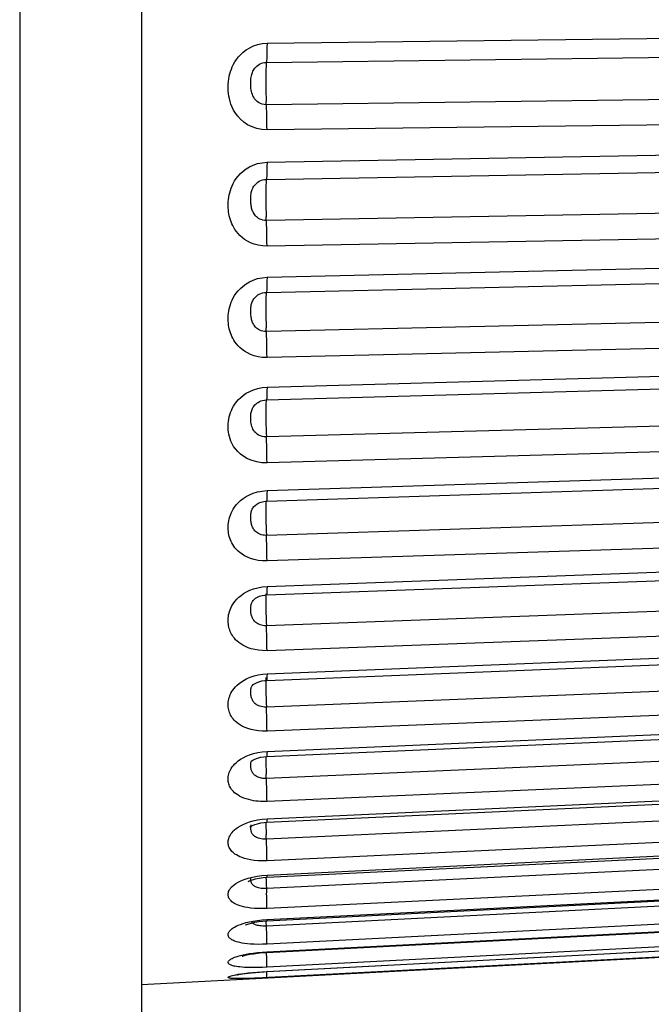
# Model space of a CAD drawing. Header units: millimetres. Extents: x -728 to -141, y -62 to 525.
# Tile 109 of 186: x -215.65 to -211.19, y 240.21 to 247.16. Entities that reach past the tile are written whole.
import ezdxf

# ---------------------------------------------------------------- set-up
doc = ezdxf.new("R2010")
doc.units = ezdxf.units.MM
doc.header["$LTSCALE"] = 23.1
doc.layers.add('R912005502_AM_0', color=7, linetype='CONTINUOUS')

msp = doc.modelspace()

# ---------------------------------------------------------------- linework, layer by layer
at = {"layer": 'R912005502_AM_0', "color": 7}
for p, q in [((-214.7886, 252.4127), (-214.7886, 225.2708)), ((-215.6494, 250.3155), (-215.6494, 227.368)), ((-213.9036, 246.9908), (-207.6294, 247.0706)), ((-213.9082, 246.8556), (-207.6339, 246.9351)), ((-207.6339, 246.6361), (-213.9082, 246.5565)), ((-207.6294, 246.4587), (-213.9036, 246.3793)), ((-213.9036, 246.1509), (-207.6294, 246.2636)), ((-213.9082, 246.0293), (-207.6339, 246.1417)), ((-207.6339, 245.8522), (-213.9082, 245.7396)), ((-207.6294, 245.671), (-213.9036, 245.5586)), ((-213.9036, 245.3388), (-207.6294, 245.4832)), ((-213.9082, 245.2322), (-207.6339, 245.3763)), ((-207.6339, 245.0993), (-213.9082, 244.955)), ((-207.6294, 244.9164), (-213.9036, 244.7723)), ((-213.9036, 244.5634), (-207.6294, 244.7379)), ((-213.9082, 244.4729), (-207.6339, 244.6472)), ((-213.9373, 244.5603), (-213.9036, 244.5634)), ((-207.6339, 244.3858), (-213.9082, 244.2114)), ((-207.6294, 244.2032), (-213.9036, 244.0289)), ((-213.9036, 243.8333), (-207.6294, 244.036)), ((-213.9072, 243.7586), (-207.633, 243.9611)), ((-213.9091, 243.7612), (-213.9095, 243.7609)), ((-207.6339, 243.7195), (-213.9082, 243.5169)), ((-207.6294, 243.5391), (-213.9036, 243.3366)), ((-213.9036, 243.1564), (-207.6294, 243.3851)), ((-213.9065, 243.0964), (-207.6323, 243.3248)), ((-214.0015, 243.0576), (-214.0012, 243.0579)), ((-207.6339, 243.1076), (-213.9082, 242.8791)), ((-207.6294, 242.9315), (-213.9036, 242.703)), ((-213.9036, 242.5401), (-207.6294, 242.7923)), ((-213.9058, 242.4935), (-207.6316, 242.7454)), ((-213.9359, 242.5373), (-213.9036, 242.5401)), ((-207.6339, 242.557), (-213.9082, 242.305)), ((-214.0083, 242.4552), (-214.0082, 242.4555)), ((-207.6294, 242.387), (-213.9036, 242.135)), ((-213.9052, 241.9565), (-207.631, 242.2292)), ((-213.9036, 241.9912), (-207.6294, 242.2641)), ((-207.6339, 242.0735), (-213.9082, 241.8008)), ((-214.0268, 241.9674), (-213.9994, 241.9761)), ((-213.9376, 241.9883), (-213.9036, 241.9912)), ((-214.0124, 241.9255), (-214.0123, 241.9256)), ((-213.9122, 241.9166), (-213.9115, 241.8903)), ((-207.6294, 241.9115), (-213.9036, 241.6388)), ((-213.9036, 241.5158), (-207.6294, 241.8064)), ((-213.9047, 241.4914), (-207.6305, 241.7818)), ((-207.6339, 241.6626), (-213.9082, 241.3721)), ((-214.0158, 241.471), (-214.0149, 241.4731)), ((-213.9379, 241.5129), (-213.9036, 241.5158)), ((-213.9228, 241.4901), (-213.9047, 241.4914)), ((-213.9115, 241.4592), (-213.9106, 241.4319)), ((-207.6294, 241.5104), (-213.9036, 241.2199)), ((-213.9106, 241.4319), (-213.9095, 241.4026)), ((-213.9043, 241.1032), (-207.6301, 241.4082)), ((-213.9036, 241.119), (-207.6294, 241.4241)), ((-207.6339, 241.3287), (-213.9082, 241.0237)), ((-207.6294, 241.1879), (-213.9036, 240.8828)), ((-214.0067, 241.105), (-213.9734, 241.1116)), ((-213.9734, 241.1116), (-213.9392, 241.1162)), ((-213.9392, 241.1162), (-213.9036, 241.119)), ((-213.904, 240.7961), (-207.6298, 241.1124)), ((-213.9036, 240.8051), (-207.6294, 241.1215)), ((-214.0067, 241.0855), (-213.9856, 241.0916)), ((-213.9308, 241.1011), (-213.9043, 241.1032)), ((-213.9114, 241.1026), (-213.9106, 241.0817)), ((-213.9106, 241.0817), (-213.9068, 240.9927)), ((-207.6339, 241.0754), (-213.9082, 240.7592)), ((-213.9038, 240.5736), (-207.6295, 240.8976)), ((-207.6294, 240.9477), (-213.9036, 240.6314)), ((-213.9036, 240.5776), (-207.6294, 240.9017)), ((-214.0002, 240.7943), (-213.97, 240.799)), ((-213.9443, 240.7597), (-213.9544, 240.7608)), ((-213.9037, 240.438), (-207.6294, 240.7663)), ((-207.6294, 240.7922), (-213.9036, 240.4682)), ((-213.9036, 240.4391), (-207.6294, 240.7674)), ((-207.6294, 240.7198), (-214.7886, 240.3445)), ((-213.9057, 240.5273), (-213.9078, 240.5734)), ((-213.9036, 240.4391), (-213.9037, 240.438))]:
    msp.add_line(p, q, dxfattribs=at)
for points in [[(-213.9036, 246.3793), (-213.9398, 246.3813), (-213.9747, 246.388), (-214.009, 246.3999), (-214.0407, 246.4155), (-214.0679, 246.434), (-214.0912, 246.4543), (-214.1105, 246.4753), (-214.1264, 246.4968), (-214.1394, 246.5183), (-214.1499, 246.5396), (-214.1582, 246.5604), (-214.1646, 246.5806), (-214.1695, 246.5998), (-214.173, 246.6183), (-214.1754, 246.6357), (-214.1769, 246.6525), (-214.1778, 246.6693), (-214.1779, 246.6863), (-214.1772, 246.7039), (-214.1757, 246.7218), (-214.1733, 246.7399), (-214.1701, 246.7578), (-214.166, 246.7752), (-214.1611, 246.7921), (-214.1554, 246.8086), (-214.1485, 246.8251), (-214.1404, 246.842), (-214.1306, 246.8593), (-214.1189, 246.8769), (-214.1052, 246.8945), (-214.0892, 246.9119), (-214.0708, 246.9287), (-214.0497, 246.9446), (-214.0258, 246.9591), (-213.9986, 246.9717), (-213.9689, 246.9817), (-213.9373, 246.988), (-213.9036, 246.9908)], [(-213.9036, 246.9908), (-213.9037, 246.9603), (-213.9041, 246.9318), (-213.9048, 246.9064), (-213.9057, 246.8848), (-213.9068, 246.8677)], [(-213.9082, 246.5565), (-213.9226, 246.5573), (-213.9367, 246.5603), (-213.9505, 246.5653), (-213.9631, 246.5722), (-213.9741, 246.5803), (-213.9834, 246.5894), (-213.9912, 246.599), (-213.9977, 246.609), (-214.0029, 246.6194), (-214.0072, 246.6299), (-214.0106, 246.6406), (-214.0133, 246.6513), (-214.0153, 246.6618), (-214.0167, 246.6722), (-214.0178, 246.6822), (-214.0184, 246.6921), (-214.0188, 246.702), (-214.0188, 246.7119), (-214.0185, 246.7221), (-214.0179, 246.7323), (-214.0169, 246.7422), (-214.0155, 246.7519), (-214.0138, 246.7608), (-214.0118, 246.7693), (-214.0094, 246.7773), (-214.0067, 246.785), (-214.0033, 246.7927), (-213.9993, 246.8004), (-213.9946, 246.8081), (-213.9891, 246.8157), (-213.9826, 246.8231), (-213.9752, 246.8301), (-213.9667, 246.8367), (-213.9571, 246.8427), (-213.9462, 246.8479), (-213.9343, 246.852), (-213.9216, 246.8546), (-213.9082, 246.8556)], [(-213.9068, 246.8677), (-213.9095, 246.8441), (-213.9106, 246.8278), (-213.9115, 246.8074), (-213.9122, 246.7833), (-213.9126, 246.7563), (-213.9127, 246.7271), (-213.9126, 246.6967), (-213.9122, 246.6659), (-213.9115, 246.6356), (-213.9106, 246.6067), (-213.9095, 246.5801)], [(-213.9036, 246.3793), (-213.9037, 246.4106), (-213.9041, 246.4426), (-213.9048, 246.4741), (-213.9057, 246.5042), (-213.9068, 246.532), (-213.9095, 246.5801)], [(-213.9036, 245.5586), (-213.9358, 245.5602), (-213.9657, 245.5646), (-213.9936, 245.5721), (-214.0191, 245.5819), (-214.0415, 245.5932), (-214.0614, 245.6058), (-214.0791, 245.6192), (-214.0946, 245.6331), (-214.1081, 245.6474), (-214.1198, 245.6617), (-214.1298, 245.6757), (-214.1383, 245.6896), (-214.1457, 245.7032), (-214.152, 245.7167), (-214.1575, 245.7303), (-214.1623, 245.744), (-214.1664, 245.7579), (-214.1699, 245.772), (-214.1727, 245.7862), (-214.1749, 245.8005), (-214.1764, 245.8147), (-214.1774, 245.8291), (-214.1779, 245.8434), (-214.1778, 245.8579), (-214.1771, 245.8727), (-214.1757, 245.8879), (-214.1737, 245.9037), (-214.1708, 245.9197), (-214.1671, 245.9359), (-214.1625, 245.9522), (-214.1569, 245.9684), (-214.1503, 245.9847), (-214.1423, 246.0014), (-214.1326, 246.0184), (-214.1211, 246.0359), (-214.1075, 246.0534), (-214.0915, 246.0708), (-214.0731, 246.0876), (-214.0519, 246.1036), (-214.0278, 246.1183), (-214.0002, 246.1311), (-213.97, 246.1414), (-213.9379, 246.1478), (-213.9036, 246.1509)], [(-213.9036, 246.1509), (-213.9037, 246.1215), (-213.9041, 246.0947), (-213.9048, 246.0714), (-213.9057, 246.0524), (-213.9068, 246.0382)], [(-213.9082, 245.7396), (-213.921, 245.7402), (-213.9331, 245.7422), (-213.9443, 245.7455), (-213.9544, 245.7498), (-213.9634, 245.7548), (-213.9714, 245.7604), (-213.9785, 245.7664), (-213.9848, 245.7728), (-213.9903, 245.7794), (-213.995, 245.7861), (-213.999, 245.7929), (-214.0025, 245.7997), (-214.0055, 245.8065), (-214.0081, 245.8134), (-214.0103, 245.8205), (-214.0123, 245.8278), (-214.014, 245.8355), (-214.0154, 245.8433), (-214.0166, 245.8515), (-214.0175, 245.8597), (-214.0182, 245.8681), (-214.0186, 245.8766), (-214.0188, 245.8851), (-214.0188, 245.8936), (-214.0185, 245.9021), (-214.0179, 245.9106), (-214.017, 245.9193), (-214.0158, 245.9278), (-214.0143, 245.9361), (-214.0124, 245.9441), (-214.0101, 245.9518), (-214.0074, 245.9594), (-214.0041, 245.967), (-214.0002, 245.9745), (-213.9955, 245.982), (-213.99, 245.9894), (-213.9836, 245.9967), (-213.9761, 246.0037), (-213.9676, 246.0102), (-213.9579, 246.0162), (-213.9469, 246.0214), (-213.9348, 246.0255), (-213.9219, 246.0282), (-213.9082, 246.0293)], [(-213.9068, 246.0382), (-213.9095, 246.0208), (-213.9106, 246.0074), (-213.9115, 245.9894), (-213.9122, 245.9675), (-213.9126, 245.9421), (-213.9127, 245.9142), (-213.9126, 245.8844), (-213.9122, 245.8538), (-213.9115, 245.823), (-213.9106, 245.7932), (-213.9095, 245.7651)], [(-213.9036, 245.5586), (-213.9037, 245.5892), (-213.9041, 245.6209), (-213.9048, 245.6527), (-213.9057, 245.6838), (-213.9068, 245.7131), (-213.9095, 245.7651)], [(-213.9036, 244.7723), (-213.9358, 244.7736), (-213.9657, 244.7776), (-213.9936, 244.7846), (-214.0191, 244.7938), (-214.0415, 244.8044), (-214.0614, 244.8163), (-214.0791, 244.8289), (-214.0946, 244.8421), (-214.1081, 244.8556), (-214.1198, 244.8692), (-214.1298, 244.8825), (-214.1383, 244.8957), (-214.1457, 244.9086), (-214.152, 244.9215), (-214.1575, 244.9344), (-214.1623, 244.9475), (-214.1664, 244.9608), (-214.1699, 244.9742), (-214.1727, 244.9877), (-214.1749, 245.0014), (-214.1764, 245.015), (-214.1774, 245.0287), (-214.1779, 245.0424), (-214.1778, 245.0563), (-214.1771, 245.0705), (-214.1757, 245.085), (-214.1737, 245.1001), (-214.1708, 245.1155), (-214.1671, 245.131), (-214.1625, 245.1466), (-214.1569, 245.1622), (-214.1503, 245.1778), (-214.1423, 245.1939), (-214.1326, 245.2103), (-214.1211, 245.2271), (-214.1075, 245.244), (-214.0915, 245.2607), (-214.0731, 245.277), (-214.0519, 245.2925), (-214.0278, 245.3067), (-214.0002, 245.3192), (-213.97, 245.3292), (-213.9379, 245.3356), (-213.9036, 245.3388)], [(-213.9036, 245.3388), (-213.9037, 245.3108), (-213.9041, 245.286), (-213.9048, 245.2652), (-213.9057, 245.2489), (-213.9068, 245.2378)], [(-213.9082, 244.955), (-213.921, 244.9555), (-213.9331, 244.9574), (-213.9443, 244.9605), (-213.9544, 244.9646), (-213.9634, 244.9694), (-213.9714, 244.9747), (-213.9785, 244.9806), (-213.9848, 244.9867), (-213.9903, 244.9931), (-213.995, 244.9996), (-213.999, 245.0061), (-214.0025, 245.0127), (-214.0055, 245.0192), (-214.0081, 245.026), (-214.0103, 245.0328), (-214.0123, 245.04), (-214.014, 245.0474), (-214.0154, 245.055), (-214.0166, 245.0629), (-214.0175, 245.0709), (-214.0182, 245.079), (-214.0186, 245.0871), (-214.0188, 245.0952), (-214.0188, 245.1033), (-214.0185, 245.1115), (-214.0179, 245.1196), (-214.017, 245.1277), (-214.0158, 245.1358), (-214.0143, 245.1436), (-214.0124, 245.1512), (-214.0101, 245.1585), (-214.0074, 245.1656), (-214.0041, 245.1727), (-214.0002, 245.1798), (-213.9955, 245.1869), (-213.99, 245.194), (-213.9836, 245.2008), (-213.9761, 245.2075), (-213.9676, 245.2137), (-213.9579, 245.2194), (-213.9469, 245.2244), (-213.9348, 245.2284), (-213.9219, 245.231), (-213.9082, 245.2322)], [(-213.9068, 245.2378), (-213.9095, 245.2268), (-213.9106, 245.2163), (-213.9115, 245.2011), (-213.9122, 245.1815), (-213.9126, 245.1582), (-213.9127, 245.1317), (-213.9126, 245.103), (-213.9122, 245.0727), (-213.9115, 245.042), (-213.9106, 245.0115), (-213.9095, 244.9822)], [(-213.9036, 244.7723), (-213.9037, 244.8017), (-213.9041, 244.8328), (-213.9048, 244.8647), (-213.9057, 244.8964), (-213.9068, 244.9268), (-213.9095, 244.9822)], [(-213.9036, 244.0289), (-213.9398, 244.0301), (-213.9748, 244.0353), (-214.009, 244.0449), (-214.0407, 244.0579), (-214.0679, 244.0733), (-214.0912, 244.0905), (-214.1105, 244.1083), (-214.1264, 244.1267), (-214.1394, 244.1451), (-214.1499, 244.1634), (-214.1582, 244.1814), (-214.1646, 244.1988), (-214.1695, 244.2155), (-214.173, 244.2314), (-214.1754, 244.2465), (-214.1769, 244.2613), (-214.1778, 244.276), (-214.1779, 244.2909), (-214.1772, 244.3063), (-214.1757, 244.3219), (-214.1733, 244.3378), (-214.1701, 244.3535), (-214.166, 244.3688), (-214.1611, 244.3838), (-214.1554, 244.3984), (-214.1485, 244.413), (-214.1403, 244.4281), (-214.1305, 244.4434), (-214.1189, 244.4591), (-214.1051, 244.4749), (-214.0892, 244.4905), (-214.0707, 244.5056), (-214.0497, 244.5201), (-214.0258, 244.5333), (-213.9986, 244.5449), (-213.9689, 244.5543), (-213.9373, 244.5603)], [(-213.9036, 244.5634), (-213.9037, 244.5372), (-213.9041, 244.5147), (-213.9048, 244.4965), (-213.9057, 244.4832), (-213.9068, 244.4752), (-213.9082, 244.4729)], [(-213.9082, 244.2114), (-213.9226, 244.2119), (-213.9367, 244.2143), (-213.9505, 244.2187), (-213.9632, 244.2246), (-213.9741, 244.2318), (-213.9835, 244.2398), (-213.9912, 244.2484), (-213.9977, 244.2575), (-214.0029, 244.2669), (-214.0072, 244.2765), (-214.0106, 244.2862), (-214.0133, 244.296), (-214.0153, 244.3056), (-214.0167, 244.3149), (-214.0178, 244.3239), (-214.0184, 244.3328), (-214.0188, 244.3416), (-214.0188, 244.3503), (-214.0185, 244.3592), (-214.0179, 244.3678), (-214.0169, 244.3763), (-214.0155, 244.3843), (-214.0138, 244.3918), (-214.0118, 244.3989), (-214.0094, 244.4055), (-214.0066, 244.412), (-214.0033, 244.4184), (-213.9993, 244.4249), (-213.9946, 244.4314), (-213.989, 244.4378), (-213.9826, 244.4441), (-213.9752, 244.4501), (-213.9667, 244.4558), (-213.9571, 244.4611), (-213.952, 244.4634)], [(-213.952, 244.4634), (-213.9462, 244.4657), (-213.9343, 244.4693), (-213.9216, 244.4718), (-213.9082, 244.4729)], [(-213.9082, 244.4729), (-213.9095, 244.4707), (-213.9106, 244.4634), (-213.9115, 244.451), (-213.9122, 244.434)], [(-213.9122, 244.434), (-213.9126, 244.4129), (-213.9127, 244.3883), (-213.9126, 244.3608), (-213.9122, 244.3314), (-213.9115, 244.3009), (-213.9106, 244.2701), (-213.9095, 244.24), (-213.9082, 244.2114)], [(-213.9036, 244.0289), (-213.9037, 244.0568), (-213.9041, 244.087), (-213.9048, 244.1186), (-213.9057, 244.1505), (-213.9068, 244.1818), (-213.9082, 244.2114)], [(-214.0519, 243.7905), (-214.0277, 243.8034), (-214.0002, 243.8148), (-213.97, 243.824), (-213.9379, 243.8301), (-213.9036, 243.8333)], [(-213.9036, 243.8333), (-213.9037, 243.8091), (-213.9041, 243.7891), (-213.9048, 243.7737), (-213.9057, 243.7635), (-213.9068, 243.7589), (-213.9072, 243.7586)], [(-213.9036, 243.3366), (-213.9358, 243.3373), (-213.9657, 243.3404), (-213.9936, 243.3462), (-214.0191, 243.3538), (-214.0415, 243.3628), (-214.0614, 243.3728), (-214.0791, 243.3836), (-214.0946, 243.3949), (-214.1081, 243.4065), (-214.1198, 243.4181), (-214.1298, 243.4296), (-214.1383, 243.441), (-214.1457, 243.4522), (-214.152, 243.4633), (-214.1575, 243.4745), (-214.1623, 243.4858), (-214.1664, 243.4974), (-214.1699, 243.5091), (-214.1727, 243.5209), (-214.1749, 243.5328), (-214.1764, 243.5447), (-214.1774, 243.5567), (-214.1779, 243.5687), (-214.1778, 243.5809), (-214.1771, 243.5934), (-214.1757, 243.6061), (-214.1737, 243.6194), (-214.1708, 243.633), (-214.1671, 243.6467), (-214.1625, 243.6605), (-214.1569, 243.6742), (-214.1503, 243.6881), (-214.1423, 243.7023), (-214.1326, 243.7169), (-214.1211, 243.7319), (-214.1075, 243.747), (-214.0915, 243.762), (-214.0731, 243.7766), (-214.0519, 243.7905)], [(-213.9881, 243.7281), (-213.9762, 243.7376), (-213.9617, 243.7458), (-213.9444, 243.7524), (-213.9254, 243.7568), (-213.9072, 243.7586)], [(-213.9095, 243.7609), (-213.9106, 243.7567), (-213.9115, 243.7474), (-213.9122, 243.7332), (-213.9126, 243.7145), (-213.9127, 243.6919), (-213.9126, 243.6661), (-213.9122, 243.6378), (-213.9115, 243.6079), (-213.9106, 243.5771), (-213.9095, 243.5465), (-213.9082, 243.5169)], [(-213.9082, 243.5169), (-213.921, 243.5172), (-213.9331, 243.5187), (-213.9443, 243.5214), (-213.9544, 243.5249), (-213.9634, 243.5291), (-213.9714, 243.5338), (-213.9785, 243.539), (-213.9848, 243.5444), (-213.9903, 243.5501), (-213.995, 243.556), (-213.999, 243.5618), (-214.0025, 243.5678), (-214.0055, 243.5737), (-214.0081, 243.5798), (-214.0103, 243.586), (-214.0123, 243.5925), (-214.014, 243.5992), (-214.0154, 243.6061), (-214.0166, 243.6132), (-214.0175, 243.6203), (-214.0182, 243.6276), (-214.0186, 243.6348), (-214.0188, 243.642), (-214.0188, 243.6491), (-214.0185, 243.6561), (-214.0179, 243.6631), (-214.017, 243.6701), (-214.0158, 243.677), (-214.0143, 243.6836), (-214.0124, 243.69), (-214.0101, 243.6961), (-214.0074, 243.7022), (-214.0041, 243.7082), (-214.0002, 243.7142), (-213.9955, 243.7202), (-213.99, 243.7262), (-213.9881, 243.7281)], [(-213.9036, 243.3366), (-213.9037, 243.3627), (-213.9041, 243.3917), (-213.9048, 243.4226), (-213.9057, 243.4544), (-213.9068, 243.4862), (-213.9082, 243.5169)], [(-213.9036, 242.703), (-213.9343, 242.7033), (-213.9631, 242.7057), (-213.99, 242.7102), (-214.0148, 242.7165), (-214.0367, 242.7238), (-214.0563, 242.7322), (-214.0738, 242.7412), (-214.0892, 242.7508), (-214.1029, 242.7607), (-214.1148, 242.7707), (-214.1251, 242.7807), (-214.1339, 242.7906), (-214.1416, 242.8003), (-214.1482, 242.81), (-214.1539, 242.8196), (-214.159, 242.8293), (-214.1634, 242.8392), (-214.1671, 242.8493), (-214.1703, 242.8594), (-214.1729, 242.8697), (-214.175, 242.8801), (-214.1765, 242.8905), (-214.1774, 242.9009), (-214.1779, 242.9114), (-214.1778, 242.922), (-214.1772, 242.9328), (-214.1761, 242.9439), (-214.1743, 242.9553), (-214.1717, 242.9672), (-214.1684, 242.9792), (-214.1644, 242.9913), (-214.1594, 243.0033), (-214.1536, 243.0154), (-214.1467, 243.0276), (-214.1383, 243.0403), (-214.1284, 243.0533), (-214.1166, 243.0666), (-214.1029, 243.0799), (-214.087, 243.0931), (-214.0688, 243.1059), (-214.0482, 243.1181), (-214.0248, 243.1294), (-213.9981, 243.1395)], [(-213.9981, 243.1395), (-213.9687, 243.1477), (-213.9373, 243.1533), (-213.9036, 243.1564)], [(-213.9036, 243.1564), (-213.9037, 243.1345), (-213.9041, 243.1172), (-213.9048, 243.1048), (-213.9057, 243.0979), (-213.9065, 243.0964)], [(-214.0111, 243.0409), (-214.0087, 243.046), (-214.0059, 243.0511), (-214.0025, 243.0562), (-214.0015, 243.0576)], [(-214.0012, 243.0579), (-213.9992, 243.0604), (-213.9931, 243.0664), (-213.9838, 243.0735), (-213.9712, 243.0807), (-213.9558, 243.0871), (-213.9383, 243.0922), (-213.9196, 243.0954), (-213.9065, 243.0964)], [(-213.9126, 243.0706), (-213.9127, 243.0504), (-213.9126, 243.0265)], [(-213.9115, 243.0979), (-213.9122, 243.0866), (-213.9126, 243.0706)], [(-213.9099, 243.1054), (-213.9106, 243.1042), (-213.9115, 243.0979)], [(-213.9082, 242.8791), (-213.9204, 242.8793), (-213.932, 242.8804), (-213.9428, 242.8826), (-213.9527, 242.8856), (-213.9615, 242.8891), (-213.9694, 242.8931), (-213.9764, 242.8975), (-213.9826, 242.9022), (-213.9881, 242.9072), (-213.993, 242.9123), (-213.9971, 242.9175), (-214.0007, 242.9227), (-214.0038, 242.928), (-214.0065, 242.9333), (-214.0089, 242.9388), (-214.0109, 242.9444), (-214.0127, 242.9502), (-214.0143, 242.9562), (-214.0156, 242.9623), (-214.0167, 242.9686), (-214.0176, 242.975), (-214.0182, 242.9814), (-214.0186, 242.9877), (-214.0188, 242.994), (-214.0188, 243.0002), (-214.0185, 243.0063), (-214.018, 243.0124), (-214.0173, 243.0184), (-214.0162, 243.0243), (-214.0148, 243.0301), (-214.0131, 243.0356), (-214.0111, 243.0409)], [(-213.9126, 243.0265), (-213.9122, 242.9996), (-213.9115, 242.9706), (-213.9106, 242.9402), (-213.9095, 242.9094), (-213.9082, 242.8791)], [(-213.9036, 242.703), (-213.9037, 242.7271), (-213.9041, 242.7545), (-213.9048, 242.7843), (-213.9057, 242.8157), (-213.9068, 242.8476), (-213.9082, 242.8791)], [(-214.1779, 242.3219), (-214.1777, 242.3313), (-214.1769, 242.341), (-214.1755, 242.351), (-214.1735, 242.3613), (-214.1707, 242.3718), (-214.1672, 242.3825), (-214.163, 242.3931), (-214.1579, 242.4037), (-214.1519, 242.4145), (-214.1447, 242.4254), (-214.1361, 242.4368), (-214.1259, 242.4484), (-214.114, 242.4603), (-214.1001, 242.4721), (-214.0841, 242.4839), (-214.0658, 242.4953), (-214.0449, 242.5062), (-214.0215, 242.5162), (-213.9951, 242.5251)], [(-213.9951, 242.5251), (-213.9663, 242.5324), (-213.9359, 242.5373)], [(-213.9122, 242.5015), (-213.9126, 242.4884), (-213.9127, 242.4707)], [(-213.9105, 242.5128), (-213.9115, 242.5098), (-213.9122, 242.5015)], [(-213.9036, 242.5401), (-213.9037, 242.5208), (-213.9041, 242.5064), (-213.9048, 242.4972), (-213.9057, 242.4935), (-213.9058, 242.4935)], [(-214.0188, 242.4112), (-214.0187, 242.4166), (-214.0184, 242.4219), (-214.0178, 242.4272), (-214.0169, 242.4324), (-214.0158, 242.4375), (-214.0143, 242.4423), (-214.0126, 242.4469), (-214.0105, 242.4514), (-214.0083, 242.4552)], [(-214.0082, 242.4555), (-214.008, 242.4557), (-214.0059, 242.4583), (-214.0007, 242.4632), (-213.9912, 242.4699), (-213.9776, 242.4771)], [(-213.9776, 242.4771), (-213.9606, 242.4838), (-213.9409, 242.4891), (-213.9198, 242.4924), (-213.9058, 242.4935)], [(-213.9127, 242.4707), (-213.9126, 242.4489), (-213.9122, 242.4238)], [(-213.9082, 242.305), (-213.9207, 242.305), (-213.9324, 242.3061), (-213.9434, 242.308), (-213.9534, 242.3107), (-213.9622, 242.3139), (-213.9701, 242.3176), (-213.9772, 242.3217), (-213.9834, 242.3261), (-213.9889, 242.3307), (-213.9937, 242.3354), (-213.9978, 242.3402), (-214.0014, 242.3451), (-214.0044, 242.35), (-214.0071, 242.355), (-214.0094, 242.3601), (-214.0114, 242.3653), (-214.0132, 242.3708), (-214.0147, 242.3764), (-214.016, 242.3822), (-214.017, 242.3881), (-214.0178, 242.394), (-214.0184, 242.3999), (-214.0187, 242.4056), (-214.0188, 242.4112)], [(-213.9122, 242.4238), (-213.9115, 242.3959), (-213.9106, 242.3663), (-213.9095, 242.3357), (-213.9082, 242.305)], [(-213.9036, 242.135), (-213.9349, 242.135), (-213.9641, 242.137), (-213.9914, 242.141), (-214.0164, 242.1464), (-214.0385, 242.153), (-214.0582, 242.1604), (-214.0757, 242.1685), (-214.0913, 242.1771), (-214.1049, 242.1859), (-214.1167, 242.1949), (-214.1269, 242.2038), (-214.1356, 242.2127), (-214.1431, 242.2214), (-214.1496, 242.2301), (-214.1553, 242.2388), (-214.1602, 242.2476), (-214.1645, 242.2566), (-214.1682, 242.2657), (-214.1712, 242.2749), (-214.1737, 242.2843), (-214.1756, 242.2937), (-214.1769, 242.3032), (-214.1777, 242.3126), (-214.1779, 242.3219)], [(-213.9036, 242.135), (-213.9037, 242.1567), (-213.9041, 242.1823), (-213.9048, 242.2108), (-213.9057, 242.2414), (-213.9068, 242.2731), (-213.9082, 242.305)], [(-213.9036, 241.6388), (-213.9191, 241.6384), (-213.9345, 241.6384), (-213.9498, 241.639), (-213.9653, 241.6401), (-213.9814, 241.6418), (-213.9981, 241.6442), (-214.0153, 241.6474), (-214.0326, 241.6515), (-214.0499, 241.6566), (-214.0667, 241.6625), (-214.0827, 241.6693), (-214.0975, 241.6767), (-214.1107, 241.6845), (-214.1222, 241.6926), (-214.132, 241.7005), (-214.1404, 241.7084), (-214.1475, 241.7162), (-214.1536, 241.7239), (-214.1589, 241.7316), (-214.1635, 241.7395), (-214.1674, 241.7475), (-214.1706, 241.7556), (-214.1732, 241.7638), (-214.1753, 241.7721), (-214.1767, 241.7804), (-214.1776, 241.7888), (-214.1779, 241.7973), (-214.1777, 241.8058), (-214.1769, 241.8147), (-214.1754, 241.8237), (-214.1733, 241.8332), (-214.1703, 241.8429), (-214.1665, 241.8527), (-214.1618, 241.8625), (-214.1562, 241.8724), (-214.1494, 241.8824), (-214.1413, 241.8928), (-214.1316, 241.9034), (-214.12, 241.9144), (-214.1063, 241.9254), (-214.0904, 241.9365), (-214.0719, 241.9473), (-214.0508, 241.9577), (-214.0268, 241.9674)], [(-214.0026, 241.931), (-213.9889, 241.9381), (-213.9711, 241.9449), (-213.95, 241.9507), (-213.9271, 241.9546), (-213.9052, 241.9565)], [(-213.9994, 241.9761), (-213.9694, 241.9833), (-213.9376, 241.9883)], [(-213.9127, 241.9559), (-213.9126, 241.9397), (-213.9122, 241.9166)], [(-213.9036, 241.9912), (-213.9037, 241.9747), (-213.9041, 241.9633), (-213.9048, 241.9574), (-213.9052, 241.9565)], [(-213.9082, 241.8008), (-213.9144, 241.8006), (-213.9205, 241.8007), (-213.9266, 241.801), (-213.9329, 241.8016), (-213.9393, 241.8025), (-213.946, 241.8038), (-213.9529, 241.8054), (-213.9599, 241.8075), (-213.9668, 241.8101), (-213.9736, 241.8132), (-213.98, 241.8168), (-213.986, 241.8208), (-213.9913, 241.825), (-213.996, 241.8295), (-213.9999, 241.834), (-214.0033, 241.8386), (-214.0062, 241.8432), (-214.0087, 241.8479), (-214.0109, 241.8527), (-214.0128, 241.8577), (-214.0144, 241.8628), (-214.0158, 241.868), (-214.0168, 241.8733), (-214.0177, 241.8786), (-214.0183, 241.8839), (-214.0187, 241.8891), (-214.0188, 241.8942), (-214.0187, 241.8991), (-214.0184, 241.904), (-214.0178, 241.9087), (-214.0169, 241.9133), (-214.0156, 241.9177), (-214.014, 241.922), (-214.0124, 241.9255)], [(-214.013, 241.9244), (-214.0136, 241.9234), (-214.0143, 241.9224), (-214.0112, 241.9252), (-214.0026, 241.931)], [(-213.9115, 241.8903), (-213.9106, 241.8617), (-213.9095, 241.8316)], [(-213.9036, 241.6388), (-213.9037, 241.658), (-213.9041, 241.6814), (-213.9048, 241.7082), (-213.9057, 241.7377), (-213.9068, 241.7689), (-213.9095, 241.8316)], [(-213.9036, 241.2199), (-213.9358, 241.2194), (-213.9657, 241.2203), (-213.9936, 241.2228), (-214.0191, 241.2265), (-214.0415, 241.231), (-214.0614, 241.2362), (-214.0791, 241.2419), (-214.0946, 241.248), (-214.1081, 241.2543), (-214.1198, 241.2608), (-214.1298, 241.2671), (-214.1383, 241.2735), (-214.1457, 241.2798), (-214.152, 241.2862), (-214.1575, 241.2926), (-214.1623, 241.2991), (-214.1664, 241.3058), (-214.1699, 241.3126), (-214.1727, 241.3195), (-214.1749, 241.3264), (-214.1764, 241.3335), (-214.1774, 241.3405), (-214.1779, 241.3477), (-214.1778, 241.3549), (-214.1771, 241.3624), (-214.1757, 241.3701), (-214.1737, 241.3781), (-214.1708, 241.3863), (-214.1671, 241.3947), (-214.1625, 241.4031), (-214.1569, 241.4116), (-214.1503, 241.4202), (-214.1423, 241.4291), (-214.1326, 241.4382), (-214.1211, 241.4476), (-214.1075, 241.4572), (-214.0915, 241.4668), (-214.0731, 241.4763), (-214.0519, 241.4855), (-214.0278, 241.494), (-214.0002, 241.5018)], [(-214.0236, 241.4596), (-214.0243, 241.4589), (-214.0226, 241.4602), (-214.0163, 241.4642), (-214.0053, 241.4697)], [(-214.0123, 241.4196), (-214.014, 241.4241), (-214.0154, 241.4286), (-214.0166, 241.4333), (-214.0175, 241.438), (-214.0182, 241.4426), (-214.0186, 241.4471), (-214.0188, 241.4514), (-214.0188, 241.4556), (-214.0185, 241.4597)], [(-214.0185, 241.4597), (-214.0179, 241.4636), (-214.017, 241.4674), (-214.0158, 241.471)], [(-214.0053, 241.4697), (-213.99, 241.4758), (-213.9706, 241.4817)], [(-214.0002, 241.5018), (-213.97, 241.5083), (-213.9379, 241.5129)], [(-213.9706, 241.4817), (-213.9481, 241.4866), (-213.9228, 241.4901)], [(-213.9123, 241.4908), (-213.9122, 241.4836), (-213.9115, 241.4592)], [(-213.9036, 241.5158), (-213.9037, 241.5022), (-213.9041, 241.494), (-213.9047, 241.4914)], [(-213.9082, 241.3721), (-213.921, 241.372), (-213.9331, 241.3726), (-213.9443, 241.3741), (-213.9544, 241.3761), (-213.9634, 241.3785), (-213.9714, 241.3814), (-213.9785, 241.3846), (-213.9848, 241.388), (-213.9903, 241.3916), (-213.995, 241.3954), (-213.999, 241.3992), (-214.0025, 241.4031), (-214.0055, 241.4071), (-214.0081, 241.4111), (-214.0103, 241.4153), (-214.0123, 241.4196)], [(-213.9036, 241.2199), (-213.9037, 241.2363), (-213.9041, 241.2573), (-213.9048, 241.2822), (-213.9057, 241.3102), (-213.9068, 241.3405), (-213.9095, 241.4026)], [(-213.9036, 241.119), (-213.9037, 241.1085), (-213.9041, 241.1036), (-213.9043, 241.1032)], [(-213.9036, 240.8828), (-213.9354, 240.8821), (-213.9651, 240.8824), (-213.9928, 240.884), (-214.018, 240.8864), (-214.0403, 240.8896), (-214.0602, 240.8934), (-214.0778, 240.8975), (-214.0933, 240.902), (-214.1069, 240.9068), (-214.1186, 240.9116), (-214.1287, 240.9165), (-214.1373, 240.9213), (-214.1447, 240.9262), (-214.1511, 240.931), (-214.1567, 240.936), (-214.1615, 240.941), (-214.1657, 240.9461), (-214.1692, 240.9514), (-214.1721, 240.9568), (-214.1744, 240.9622), (-214.1761, 240.9677), (-214.1772, 240.9733), (-214.1778, 240.9788), (-214.1779, 240.9845), (-214.1774, 240.9903), (-214.1762, 240.9963), (-214.1744, 241.0028), (-214.1716, 241.0097), (-214.1677, 241.017), (-214.1625, 241.0249), (-214.1557, 241.0331), (-214.147, 241.0418), (-214.1362, 241.0508), (-214.1229, 241.0601), (-214.1068, 241.0695), (-214.0875, 241.0789), (-214.0643, 241.0883), (-214.0376, 241.0971), (-214.0067, 241.105)], [(-214.0349, 241.0745), (-214.0371, 241.0725), (-214.0374, 241.0722), (-214.0325, 241.075), (-214.0223, 241.0797), (-214.0067, 241.0855)], [(-214.0181, 241.081), (-214.0185, 241.0846), (-214.0188, 241.0881), (-214.0188, 241.0914), (-214.0186, 241.0946), (-214.0181, 241.0977), (-214.0173, 241.1006)], [(-214.01, 241.0584), (-214.012, 241.062), (-214.0137, 241.0657), (-214.0152, 241.0695), (-214.0164, 241.0733), (-214.0173, 241.0772), (-214.0181, 241.081)], [(-213.9082, 241.0237), (-213.9209, 241.0234), (-213.9328, 241.0238), (-213.9439, 241.0248), (-213.954, 241.0264), (-213.963, 241.0283), (-213.9709, 241.0305), (-213.978, 241.0331), (-213.9843, 241.0358), (-213.9897, 241.0388), (-213.9945, 241.0419), (-213.9986, 241.045), (-214.0021, 241.0483), (-214.0051, 241.0516), (-214.0077, 241.0549), (-214.01, 241.0584)], [(-213.9856, 241.0916), (-213.9598, 241.097), (-213.9308, 241.1011)], [(-213.9036, 240.8829), (-213.9037, 240.8963), (-213.9041, 240.9147), (-213.9048, 240.9373), (-213.9057, 240.9636), (-213.9068, 240.9927)], [(-213.9036, 240.6314), (-213.9358, 240.6303), (-213.9657, 240.6301), (-213.9936, 240.6307), (-214.0191, 240.6321), (-214.0415, 240.6341), (-214.0614, 240.6365), (-214.0791, 240.6392), (-214.0946, 240.6422), (-214.1081, 240.6454), (-214.1198, 240.6488), (-214.1298, 240.6521), (-214.1383, 240.6555), (-214.1457, 240.6589), (-214.152, 240.6624), (-214.1575, 240.6659), (-214.1623, 240.6695), (-214.1664, 240.6733), (-214.1699, 240.6771), (-214.1727, 240.681), (-214.1749, 240.685), (-214.1764, 240.6891), (-214.1774, 240.6932), (-214.1779, 240.6974), (-214.1778, 240.7017), (-214.1771, 240.7061), (-214.1757, 240.7106), (-214.1737, 240.7154), (-214.1708, 240.7204), (-214.1671, 240.7255), (-214.1625, 240.7306), (-214.1569, 240.7358), (-214.1503, 240.7411), (-214.1423, 240.7467), (-214.1326, 240.7524), (-214.1211, 240.7584), (-214.1075, 240.7646), (-214.0915, 240.7708), (-214.0731, 240.777), (-214.0519, 240.7831), (-214.0278, 240.7889), (-214.0002, 240.7943)], [(-214.0547, 240.7668), (-214.0559, 240.766), (-214.0533, 240.7674), (-214.0452, 240.7708), (-214.0319, 240.7755), (-214.0133, 240.7807), (-213.9899, 240.7859)], [(-214.0055, 240.7807), (-214.0081, 240.7834), (-214.0103, 240.7863)], [(-213.9544, 240.7608), (-213.9634, 240.7622), (-213.9714, 240.7639), (-213.9785, 240.7659), (-213.9848, 240.7681), (-213.9903, 240.7704), (-213.995, 240.7729), (-213.999, 240.7754), (-214.0025, 240.778), (-214.0055, 240.7807)], [(-213.9899, 240.7859), (-213.9624, 240.7905), (-213.932, 240.7941), (-213.904, 240.7961)], [(-213.97, 240.799), (-213.9379, 240.8026), (-213.9036, 240.8051)], [(-213.9082, 240.7592), (-213.921, 240.7589), (-213.9331, 240.759), (-213.9443, 240.7597)], [(-213.9036, 240.6314), (-213.9037, 240.6417), (-213.9041, 240.6572), (-213.9048, 240.6775), (-213.9057, 240.7017), (-213.9098, 240.7957)], [(-213.9036, 240.8051), (-213.9037, 240.7979), (-213.904, 240.7961)], [(-207.6294, 240.7234), (-213.9354, 240.3935), (-213.9651, 240.3922), (-213.9928, 240.391), (-214.018, 240.39)], [(-213.9036, 240.4682), (-213.9358, 240.4668), (-213.9657, 240.466), (-213.9936, 240.4658), (-214.0191, 240.466), (-214.0415, 240.4666), (-214.0614, 240.4676), (-214.0791, 240.4688), (-214.0946, 240.4702), (-214.1081, 240.4718), (-214.1198, 240.4735), (-214.1298, 240.4753), (-214.1383, 240.4771), (-214.1457, 240.479), (-214.152, 240.481), (-214.1575, 240.483), (-214.1623, 240.4851), (-214.1664, 240.4873), (-214.1699, 240.4896), (-214.1727, 240.492), (-214.1749, 240.4944), (-214.1764, 240.4969), (-214.1774, 240.4995), (-214.1779, 240.5021), (-214.1778, 240.5048), (-214.1771, 240.5076), (-214.1757, 240.5105), (-214.1737, 240.5136), (-214.1708, 240.5168), (-214.1671, 240.5202), (-214.1625, 240.5236), (-214.1569, 240.5271), (-214.1503, 240.5307), (-214.1423, 240.5344), (-214.1326, 240.5384), (-214.1211, 240.5425), (-214.1075, 240.5469), (-214.0915, 240.5513), (-214.0731, 240.5558), (-214.0519, 240.5602), (-214.0278, 240.5646), (-214.0002, 240.5687)], [(-214.08, 240.5457), (-214.0799, 240.5457), (-214.0745, 240.5477), (-214.0633, 240.5511), (-214.0468, 240.5553), (-214.0253, 240.5598), (-213.9996, 240.5641), (-213.9702, 240.568), (-213.9376, 240.5713), (-213.9038, 240.5736)], [(-214.0002, 240.5687), (-213.97, 240.5724), (-213.9379, 240.5753), (-213.9036, 240.5776)], [(-213.9036, 240.5776), (-213.9037, 240.5737), (-213.9038, 240.5736)], [(-213.9036, 240.4682), (-213.9037, 240.4753), (-213.9041, 240.4879), (-213.9057, 240.5273)], [(-214.018, 240.39), (-214.0403, 240.3893), (-214.0601, 240.3888), (-214.0778, 240.3884), (-214.0933, 240.3882), (-214.1068, 240.3882), (-214.1186, 240.3883), (-214.1287, 240.3884), (-214.1373, 240.3887), (-214.1447, 240.3891), (-214.1511, 240.3895), (-214.1567, 240.3899), (-214.1615, 240.3905), (-214.1657, 240.3911), (-214.1692, 240.3918), (-214.1721, 240.3926), (-214.1744, 240.3934), (-214.1761, 240.3943), (-214.1772, 240.3952), (-214.1778, 240.3962), (-214.1779, 240.3972), (-214.1774, 240.3984), (-214.1762, 240.3996), (-214.1744, 240.401), (-214.1716, 240.4025), (-214.1677, 240.4042), (-214.1625, 240.406), (-214.1557, 240.4081), (-214.1471, 240.4104), (-214.1362, 240.4129), (-214.1229, 240.4156), (-214.1068, 240.4185), (-214.0875, 240.4216), (-214.0643, 240.4248), (-214.0376, 240.4281)], [(-214.1145, 240.4146), (-214.1167, 240.4138), (-214.1159, 240.4141), (-214.1111, 240.4152), (-214.1028, 240.417), (-214.091, 240.4191), (-214.076, 240.4216), (-214.0578, 240.4242), (-214.0365, 240.4269), (-214.0121, 240.4297), (-213.985, 240.4323)], [(-214.0376, 240.4281), (-214.0067, 240.4314), (-213.9734, 240.4344), (-213.9392, 240.437), (-213.9036, 240.4391)], [(-213.985, 240.4323), (-213.9553, 240.4348), (-213.9237, 240.4369), (-213.9037, 240.4381)], [(-213.9036, 240.3951), (-213.9037, 240.399), (-213.9041, 240.4084), (-213.9055, 240.4379)]]:
    msp.add_lwpolyline(points, dxfattribs=at)

doc.saveas('drawing.dxf')
